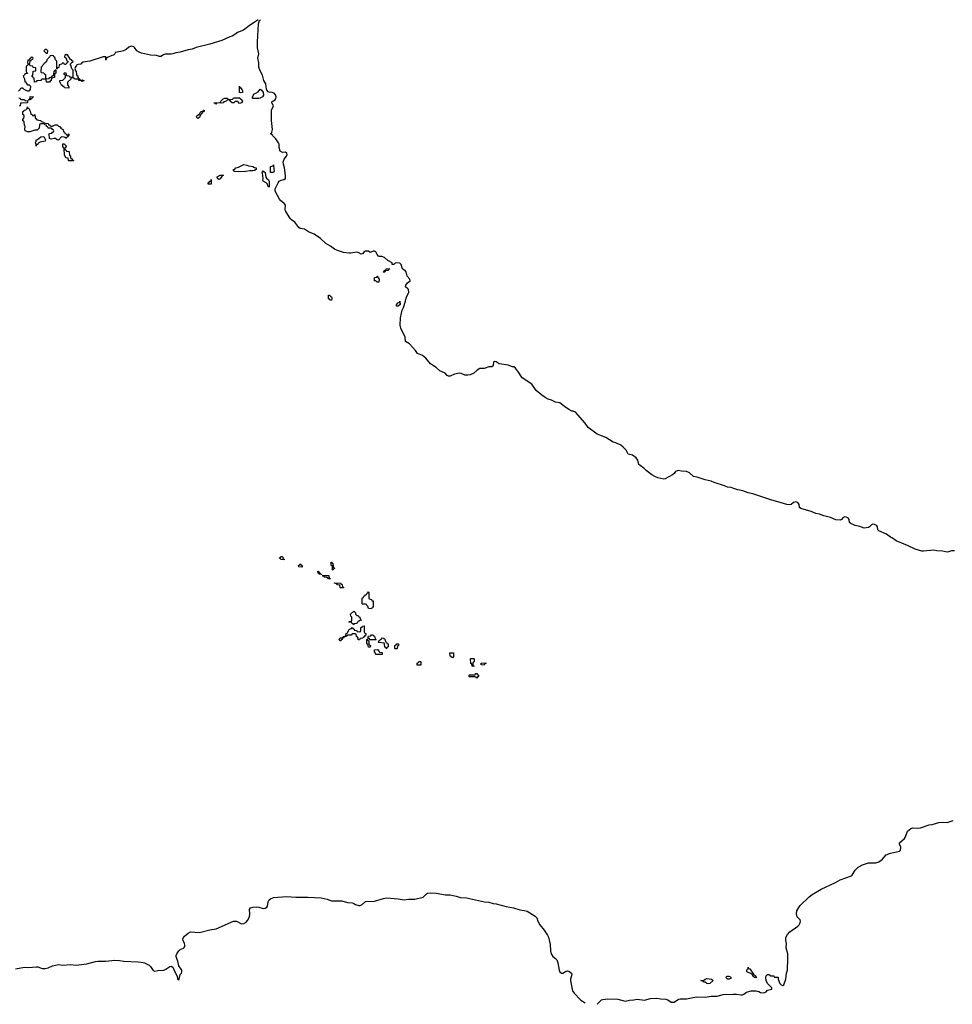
# Model space of a CAD drawing. Header units: inches. Extents: x 2718490 to 2828976, y 856982 to 957410.
# Tile 42 of 63: x 2780387 to 2792960, y 860350 to 873630. Entities that reach past the tile are written whole.
import ezdxf

# ---------------------------------------------------------------- set-up
doc = ezdxf.new("R2010")
doc.units = ezdxf.units.IN
doc.header["$MEASUREMENT"] = 0
for name, color, linetype in [('C7886', 7, 'Continuous'), ('C7887', 7, 'Continuous'), ('C7896', 7, 'Continuous')]:
    doc.layers.add(name, color=color, linetype=linetype)

msp = doc.modelspace()

# ---------------------------------------------------------------- linework, layer by layer
at = {"layer": 'C7886', "color": 6}
for points in [[(2790000, 867312), (2789979, 867319), (2789930, 867327), (2789890, 867345), (2789750, 867386), (2789710, 867404), (2789630, 867422), (2789521, 867461), (2789470, 867470), (2789418, 867518), (2789376, 867536), (2789310, 867541), (2789270, 867550), (2789250, 867547), (2789226, 867534), (2789210, 867510), (2789188, 867490), (2789090, 867437), (2789070, 867435), (2789030, 867442), (2788990, 867452), (2788950, 867470), (2788911, 867490), (2788833, 867550), (2788802, 867582), (2788750, 867615), (2788736, 867630), (2788719, 867690), (2788700, 867720), (2788650, 867755), (2788592, 867772), (2788563, 867823), (2788524, 867864), (2788490, 867893), (2788424, 867924), (2788390, 867933), (2788290, 867995), (2788170, 868040), (2788052, 868130), (2788010, 868190), (2787878, 868338), (2787850, 868350), (2787830, 868352), (2787790, 868372), (2787730, 868412), (2787670, 868461), (2787610, 868471), (2787557, 868497), (2787510, 868514), (2787470, 868535), (2787426, 868566), (2787350, 868630), (2787290, 868715), (2787159, 868799), (2787110, 868877), (2787069, 868930), (2787050, 868946), (2787030, 868947), (2786970, 868972), (2786850, 868987), (2786810, 869014), (2786790, 869018), (2786775, 869010), (2786770, 868970), (2786763, 868957), (2786751, 868950), (2786710, 868946), (2786650, 868927), (2786590, 868925), (2786556, 868904), (2786510, 868863), (2786460, 868840), (2786430, 868834), (2786390, 868837), (2786338, 868858), (2786310, 868862), (2786250, 868848), (2786190, 868823), (2786170, 868824), (2786151, 868831), (2786122, 868862), (2786050, 868896), (2786000, 868940), (2785950, 868970), (2785926, 868990), (2785863, 869063), (2785819, 869099), (2785752, 869130), (2785724, 869170), (2785640, 869260), (2785589, 869290), (2785582, 869350), (2785523, 869470), (2785518, 869510), (2785520, 869610), (2785536, 869670), (2785541, 869710), (2785562, 869750), (2785590, 869832), (2785601, 869890), (2785632, 869950), (2785629, 869989), (2785618, 870000)], [(2780329, 860830), (2780450, 860850), (2780510, 860848), (2780610, 860857), (2780630, 860855), (2780690, 860835), (2780730, 860834), (2780770, 860842), (2780830, 860870), (2780910, 860885), (2780970, 860879), (2781070, 860888), (2781150, 860879), (2781290, 860895), (2781410, 860927), (2781438, 860930), (2781547, 860933), (2781670, 860944), (2781730, 860943), (2781790, 860932), (2781984, 860924), (2782050, 860916), (2782070, 860910), (2782130, 860878), (2782150, 860860), (2782187, 860807), (2782210, 860799), (2782250, 860808), (2782330, 860812), (2782356, 860823), (2782410, 860860), (2782430, 860866), (2782452, 860852), (2782477, 860790), (2782508, 860730), (2782513, 860693), (2782530, 860682), (2782538, 860690), (2782539, 860710), (2782552, 860750), (2782568, 860772), (2782574, 860790), (2782572, 860810), (2782530, 860870), (2782520, 860930), (2782497, 860990), (2782497, 861010), (2782505, 861030), (2782533, 861070), (2782550, 861087), (2782594, 861106), (2782605, 861115), (2782611, 861129), (2782614, 861150), (2782610, 861170), (2782590, 861210), (2782587, 861230), (2782594, 861250), (2782610, 861269), (2782659, 861310), (2782690, 861326), (2782810, 861319), (2782950, 861355), (2783034, 861366), (2783270, 861470), (2783311, 861470), (2783376, 861436), (2783410, 861438), (2783441, 861459), (2783459, 861481), (2783485, 861530), (2783489, 861570), (2783487, 861630), (2783500, 861650), (2783530, 861661), (2783575, 861665), (2783610, 861662), (2783670, 861644), (2783694, 861646), (2783718, 861662), (2783727, 861673), (2783735, 861730), (2783750, 861758), (2783770, 861773), (2783810, 861789), (2783990, 861802), (2784110, 861796), (2784270, 861797), (2784450, 861784), (2784531, 861770), (2784590, 861744), (2784730, 861744), (2784805, 861725), (2784870, 861717), (2784890, 861710), (2784914, 861694), (2784957, 861683), (2784976, 861684), (2785004, 861696), (2785050, 861736), (2785170, 861741), (2785290, 861776), (2785330, 861784), (2785487, 861773), (2785570, 861761), (2785630, 861770), (2785714, 861766), (2785825, 861795), (2785870, 861842), (2785883, 861850), (2785930, 861855), (2786002, 861850), (2786127, 861827), (2786190, 861826), (2786270, 861810), (2786330, 861790), (2786410, 861787), (2786653, 861733), (2786710, 861726), (2786770, 861710), (2786810, 861707), (2786947, 861667), (2787046, 861650), (2787130, 861625), (2787190, 861617), (2787230, 861605), (2787338, 861538), (2787357, 861517), (2787374, 861470), (2787401, 861421), (2787457, 861350), (2787504, 861284), (2787516, 861256), (2787537, 861157), (2787544, 861070), (2787553, 861030), (2787574, 860994), (2787610, 860970), (2787630, 860950), (2787644, 860910), (2787659, 860810), (2787667, 860787), (2787690, 860770), (2787710, 860770), (2787746, 860794), (2787770, 860801), (2787790, 860798), (2787824, 860770), (2787829, 860750), (2787813, 860690), (2787814, 860670), (2787833, 860550), (2787840, 860530), (2787860, 860500), (2787950, 860408), (2788010, 860370)], [(2788174, 860350), (2788231, 860409), (2788250, 860416), (2788310, 860426), (2788450, 860419), (2788550, 860392), (2788610, 860408), (2788668, 860412), (2788710, 860421), (2788810, 860408), (2788892, 860428), (2788970, 860432), (2789030, 860422), (2789098, 860418), (2789125, 860410), (2789170, 860381), (2789210, 860381), (2789270, 860420), (2789290, 860426), (2789378, 860422), (2789510, 860450), (2789630, 860448), (2789710, 860461), (2789790, 860460), (2789870, 860482), (2789910, 860489), (2789970, 860484), (2790000, 860485)]]:
    msp.add_lwpolyline(points, dxfattribs=at)
for points in [[(2784570, 869846), (2784562, 869862), (2784550, 869866), (2784550, 869914), (2784570, 869914), (2784578, 869898), (2784592, 869892), (2784594, 869870), (2784590, 869848)], [(2785470, 869766), (2785466, 869770), (2785466, 869790), (2785469, 869791), (2785486, 869810), (2785506, 869814), (2785510, 869832), (2785514, 869790), (2785490, 869768)], [(2783950, 866346), (2783908, 866348), (2783902, 866362), (2783890, 866366), (2783888, 866372), (2783902, 866378), (2783906, 866390), (2783931, 866391), (2783938, 866358), (2783953, 866353)], [(2784190, 866246), (2784149, 866250), (2784146, 866270), (2784162, 866278), (2784168, 866292), (2784174, 866290), (2784178, 866278), (2784194, 866270), (2784194, 866250)], [(2784610, 866206), (2784606, 866210), (2784606, 866250), (2784602, 866262), (2784590, 866266), (2784587, 866273), (2784586, 866314), (2784590, 866314), (2784598, 866298), (2784610, 866294), (2784618, 866238), (2784634, 866230), (2784618, 866222)], [(2784450, 866146), (2784426, 866150), (2784422, 866162), (2784410, 866166), (2784407, 866193), (2784414, 866190), (2784418, 866178), (2784434, 866170), (2784438, 866158), (2784454, 866150), (2784454, 866146)], [(2784570, 866086), (2784549, 866089), (2784542, 866102), (2784527, 866107), (2784490, 866109), (2784486, 866126), (2784474, 866126), (2784466, 866134), (2784550, 866134), (2784554, 866130), (2784558, 866098), (2784573, 866093)], [(2784710, 865966), (2784706, 865970), (2784702, 866002), (2784670, 866008), (2784662, 866022), (2784630, 866028), (2784627, 866033), (2784714, 866030), (2784718, 866018), (2784732, 866012), (2784738, 865978), (2784750, 865974), (2784754, 865970), (2784750, 865968)], [(2785130, 865686), (2785090, 865688), (2785082, 865722), (2785070, 865726), (2785062, 865742), (2785050, 865746), (2785010, 865746), (2785006, 865750), (2785006, 865830), (2785022, 865838), (2785027, 865853), (2785042, 865858), (2785047, 865873), (2785062, 865878), (2785070, 865894), (2785082, 865898), (2785090, 865914), (2785094, 865910), (2785093, 865833), (2785098, 865818), (2785130, 865812), (2785134, 865794), (2785152, 865790), (2785150, 865706), (2785138, 865702)], [(2784890, 865466), (2784882, 865482), (2784867, 865487), (2784862, 865502), (2784830, 865506), (2784826, 865510), (2784830, 865514), (2784862, 865518), (2784866, 865530), (2784866, 865570), (2784850, 865586), (2784848, 865610), (2784890, 865652), (2784914, 865630), (2784914, 865610), (2784930, 865594), (2784952, 865592), (2784958, 865578), (2784973, 865573), (2784978, 865538), (2784994, 865530), (2784958, 865522), (2784954, 865510), (2784938, 865502), (2784930, 865486), (2784898, 865482)], [(2784950, 865266), (2784948, 865288), (2784942, 865302), (2784928, 865310), (2784922, 865342), (2784910, 865346), (2784870, 865346), (2784854, 865330), (2784812, 865328), (2784798, 865322), (2784794, 865310), (2784758, 865302), (2784754, 865290), (2784734, 865286), (2784732, 865270), (2784717, 865263), (2784710, 865249), (2784688, 865270), (2784710, 865291), (2784728, 865292), (2784742, 865298), (2784746, 865310), (2784782, 865318), (2784788, 865350), (2784802, 865358), (2784826, 865394), (2784830, 865411), (2784848, 865412), (2784862, 865418), (2784870, 865434), (2784878, 865418), (2784894, 865410), (2784898, 865398), (2784932, 865392), (2784938, 865378), (2784970, 865374), (2784982, 865378), (2784986, 865390), (2784987, 865433), (2785002, 865438), (2785008, 865452), (2785033, 865453), (2785033, 865373), (2785038, 865358), (2785054, 865350), (2785054, 865330), (2785038, 865322), (2785033, 865307), (2785018, 865302), (2785013, 865287), (2784978, 865282), (2784970, 865266)], [(2785106, 865266), (2785102, 865282), (2785086, 865286), (2785086, 865310), (2785090, 865314), (2785122, 865318), (2785130, 865334), (2785150, 865334), (2785158, 865318), (2785170, 865314), (2785178, 865278), (2785190, 865274), (2785194, 865270), (2785190, 865266)], [(2785088, 865168), (2785082, 865202), (2785066, 865210), (2785066, 865270), (2785070, 865274), (2785074, 865274), (2785078, 865258), (2785094, 865254), (2785094, 865210), (2785098, 865198), (2785114, 865190), (2785110, 865168)], [(2785330, 865146), (2785322, 865162), (2785308, 865168), (2785307, 865207), (2785302, 865222), (2785226, 865230), (2785227, 865253), (2785242, 865258), (2785246, 865270), (2785266, 865274), (2785270, 865292), (2785294, 865290), (2785298, 865278), (2785310, 865274), (2785318, 865238), (2785330, 865234), (2785338, 865218), (2785354, 865210), (2785354, 865170), (2785338, 865162)], [(2785450, 865146), (2785446, 865150), (2785446, 865190), (2785462, 865198), (2785469, 865211), (2785490, 865212), (2785494, 865210), (2785494, 865190), (2785478, 865182), (2785474, 865150), (2785470, 865146)], [(2785190, 865068), (2785185, 865085), (2785170, 865106), (2785169, 865131), (2785210, 865134), (2785234, 865110), (2785238, 865098), (2785273, 865093), (2785274, 865070), (2785270, 865069)], [(2786230, 865028), (2786208, 865028), (2786202, 865042), (2786190, 865046), (2786186, 865090), (2786234, 865090), (2786234, 865030)], [(2785746, 864926), (2785746, 864950), (2785762, 864958), (2785770, 864974), (2785790, 864974), (2785794, 864970), (2785794, 864930), (2785790, 864926)], [(2786510, 864906), (2786489, 864909), (2786482, 864942), (2786468, 864948), (2786466, 865010), (2786470, 865014), (2786510, 865014), (2786514, 865010), (2786514, 864970), (2786498, 864962), (2786494, 864950), (2786498, 864918), (2786510, 864914), (2786514, 864910)], [(2786650, 864926), (2786610, 864928), (2786607, 864953), (2786670, 864954), (2786670, 864946), (2786658, 864942)], [(2786550, 864748), (2786542, 864762), (2786528, 864768), (2786450, 864766), (2786446, 864770), (2786448, 864790), (2786450, 864794), (2786526, 864794), (2786530, 864814), (2786550, 864814), (2786558, 864798), (2786574, 864790), (2786574, 864770), (2786558, 864762)], [(2789670, 860626), (2789650, 860629), (2789630, 860649), (2789606, 860650), (2789602, 860662), (2789568, 860670), (2789607, 860673), (2789626, 860690), (2789650, 860696), (2789714, 860690), (2789734, 860670), (2789690, 860629)], [(2789950, 860689), (2789928, 860690), (2789910, 860708), (2789916, 860724), (2789926, 860730), (2789949, 860731), (2789970, 860722), (2789978, 860710), (2789970, 860698)]]:
    msp.add_lwpolyline(points, close=True, dxfattribs=at)
at = {"layer": 'C7887', "color": 6}
for points in [[(2783601, 873630), (2783548, 873590), (2783498, 873562), (2783403, 873490), (2783324, 873456), (2783288, 873430), (2783250, 873410), (2783220, 873400), (2783110, 873349), (2782950, 873300), (2782765, 873255), (2782710, 873233), (2782657, 873223), (2782550, 873190), (2782490, 873185), (2782450, 873168), (2782430, 873165), (2782350, 873163), (2782325, 873155), (2782290, 873135), (2782270, 873134), (2782230, 873147), (2782150, 873150), (2782030, 873178), (2781998, 873190), (2781968, 873208), (2781936, 873256), (2781925, 873265), (2781890, 873271), (2781859, 873261), (2781820, 873230), (2781784, 873210), (2781750, 873199), (2781673, 873187), (2781671, 873170), (2781652, 873150), (2781630, 873149), (2781570, 873118), (2781562, 873118), (2781552, 873108), (2781550, 873086), (2781547, 873127), (2781510, 873129), (2781333, 873070), (2781244, 873056), (2781218, 873042), (2781212, 873028), (2781173, 873027), (2781158, 873022), (2781154, 873010), (2781133, 872987), (2781132, 872970), (2781138, 872938), (2781150, 872934), (2781153, 872893), (2781158, 872878), (2781170, 872874), (2781172, 872852), (2781178, 872838), (2781190, 872834), (2781198, 872818), (2781210, 872814), (2781230, 872818), (2781251, 872811), (2781250, 872806), (2781230, 872798), (2781208, 872808), (2781186, 872810), (2781182, 872822), (2781167, 872827), (2781126, 872830), (2781122, 872842), (2781110, 872846), (2781078, 872842), (2781074, 872830), (2781033, 872787), (2781033, 872753), (2781038, 872738), (2781051, 872730), (2781051, 872710), (2781047, 872707), (2780990, 872709), (2780988, 872728), (2780970, 872729), (2780964, 872744), (2780950, 872749), (2780929, 872791), (2780929, 872811), (2780970, 872814), (2781006, 872850), (2781002, 872882), (2780988, 872890), (2780986, 872910), (2780990, 872914), (2781010, 872912), (2781018, 872878), (2781052, 872872), (2781058, 872858), (2781090, 872854), (2781102, 872858), (2781106, 872870), (2781106, 872950), (2781090, 872966), (2781075, 873015), (2781066, 873030), (2781090, 873054), (2781102, 873058), (2781106, 873070), (2781095, 873075), (2781086, 873090), (2781073, 873093), (2781030, 873154), (2781016, 873156), (2781010, 873166), (2780994, 873150), (2780992, 873130), (2781011, 873111), (2781018, 873078), (2781034, 873070), (2781033, 873047), (2781018, 873042), (2781010, 873026), (2780990, 873026), (2780982, 873042), (2780970, 873046), (2780952, 873028), (2780918, 873022), (2780913, 872987), (2780898, 872982), (2780893, 872967), (2780886, 872966), (2780886, 873070), (2780868, 873090), (2780862, 873122), (2780848, 873128), (2780842, 873142), (2780810, 873146), (2780798, 873142), (2780790, 873126), (2780778, 873122), (2780774, 873110), (2780753, 873087), (2780750, 873066), (2780738, 873062), (2780734, 873050), (2780718, 873042), (2780714, 873030), (2780674, 872990), (2780673, 872933), (2780678, 872918), (2780712, 872912), (2780718, 872898), (2780734, 872890), (2780734, 872850), (2780738, 872838), (2780750, 872834), (2780782, 872838), (2780788, 872852), (2780822, 872858), (2780828, 872872), (2780842, 872878), (2780847, 872893), (2780850, 872934), (2780862, 872938), (2780867, 872953), (2780874, 872954), (2780872, 872908), (2780858, 872902), (2780854, 872890), (2780854, 872850), (2780818, 872842), (2780812, 872828), (2780811, 872810), (2780798, 872802), (2780790, 872789), (2780750, 872786), (2780742, 872822), (2780730, 872826), (2780690, 872826), (2780678, 872822), (2780674, 872810), (2780614, 872806), (2780612, 872790), (2780587, 872787), (2780582, 872842), (2780570, 872846), (2780562, 872862), (2780546, 872870), (2780562, 872878), (2780570, 872934), (2780602, 872938), (2780606, 872950), (2780602, 872982), (2780570, 872986), (2780562, 873002), (2780530, 873006), (2780522, 873022), (2780510, 873026), (2780498, 873022), (2780494, 873010), (2780478, 873002), (2780474, 872990), (2780474, 872930), (2780478, 872918), (2780494, 872910), (2780490, 872906), (2780458, 872902), (2780454, 872890), (2780434, 872870), (2780451, 872831), (2780454, 872794), (2780470, 872792), (2780472, 872772), (2780492, 872752), (2780514, 872750), (2780532, 872732), (2780530, 872688), (2780510, 872666), (2780493, 872667), (2780446, 872690), (2780430, 872706), (2780410, 872706), (2780398, 872702), (2780394, 872690), (2780370, 872666)], [(2785618, 870000), (2785590, 870028), (2785593, 870050), (2785617, 870083), (2785649, 870110), (2785645, 870130), (2785610, 870169), (2785595, 870230), (2785585, 870245), (2785570, 870250), (2785549, 870270), (2785529, 870330), (2785510, 870344), (2785451, 870349), (2785430, 870326), (2785410, 870326), (2785408, 870350), (2785350, 870384), (2785304, 870424), (2785270, 870437), (2785237, 870437), (2785222, 870442), (2785204, 870464), (2785190, 870497), (2785170, 870509), (2785150, 870506), (2785110, 870489), (2785087, 870507), (2785050, 870510), (2785027, 870493), (2785010, 870473), (2784991, 870469), (2784951, 870491), (2784930, 870496), (2784850, 870480), (2784830, 870480), (2784750, 870492), (2784670, 870516), (2784630, 870536), (2784576, 870576), (2784516, 870610), (2784440, 870680), (2784358, 870738), (2784282, 870770), (2784226, 870806), (2784170, 870815), (2784150, 870826), (2784097, 870897), (2784052, 870930), (2784034, 870950), (2783970, 871050), (2783966, 871070), (2783969, 871130), (2783953, 871153), (2783905, 871190), (2783889, 871210), (2783836, 871310), (2783830, 871330), (2783829, 871350), (2783845, 871375), (2783870, 871430), (2783887, 871450), (2783910, 871464), (2783947, 871473), (2783968, 871490), (2783970, 871530), (2783958, 871630), (2783942, 871682), (2783938, 871710), (2783954, 871750), (2783985, 871790), (2783993, 871810), (2783989, 871830), (2783970, 871842), (2783930, 871839), (2783898, 871858), (2783886, 871906), (2783883, 871950), (2783874, 871970), (2783841, 872021), (2783795, 872070), (2783790, 872082), (2783768, 872090), (2783780, 872100), (2783787, 872113), (2783793, 872150), (2783780, 872270), (2783783, 872410), (2783809, 872470), (2783787, 872510), (2783790, 872530), (2783810, 872536), (2783829, 872551), (2783842, 872570), (2783844, 872590), (2783837, 872617), (2783818, 872638), (2783790, 872650), (2783752, 872652), (2783738, 872658), (2783720, 872680), (2783714, 872694), (2783704, 872764), (2783679, 872810), (2783662, 872882), (2783630, 872940), (2783611, 872990), (2783609, 873050), (2783599, 873110), (2783610, 873170), (2783594, 873250), (2783591, 873330), (2783607, 873573), (2783613, 873607), (2783621, 873619), (2783633, 873627)], [(2780374, 872574), (2780394, 872570), (2780398, 872558), (2780413, 872553), (2780450, 872552), (2780458, 872538), (2780494, 872534), (2780492, 872508), (2780410, 872506), (2780398, 872502), (2780392, 872468), (2780378, 872462)]]:
    msp.add_lwpolyline(points, dxfattribs=at)
for points in [[(2780750, 873226), (2780730, 873226), (2780714, 873210), (2780750, 873174), (2780762, 873178), (2780766, 873210)], [(2780550, 873126), (2780538, 873122), (2780534, 873106), (2780518, 873102), (2780514, 873086), (2780498, 873082), (2780494, 873050), (2780498, 873038), (2780510, 873034), (2780522, 873038), (2780526, 873074), (2780542, 873078), (2780546, 873094), (2780562, 873098), (2780566, 873110), (2780562, 873122)], [(2783370, 872642), (2783350, 872649), (2783350, 872734), (2783353, 872713), (2783370, 872711), (2783382, 872690), (2783390, 872670), (2783390, 872649)], [(2783610, 872568), (2783529, 872569), (2783526, 872570), (2783526, 872590), (2783548, 872630), (2783570, 872638), (2783601, 872659), (2783630, 872691), (2783644, 872684), (2783671, 872651), (2783674, 872610), (2783658, 872590), (2783630, 872573)], [(2780506, 872546), (2780510, 872554), (2780522, 872558), (2780530, 872594), (2780574, 872590), (2780558, 872582), (2780554, 872570), (2780538, 872562), (2780530, 872548)], [(2783350, 872498), (2783327, 872527), (2783293, 872527), (2783274, 872510), (2783251, 872509), (2783226, 872530), (2783222, 872542), (2783190, 872548), (2783172, 872530), (2783140, 872520), (2783130, 872509), (2783103, 872503), (2783093, 872507), (2783050, 872506), (2783038, 872502), (2783030, 872489), (2783022, 872502), (2783006, 872510), (2783088, 872512), (2783098, 872530), (2783130, 872562), (2783152, 872572), (2783190, 872571), (2783194, 872554), (2783230, 872552), (2783262, 872558), (2783270, 872574), (2783350, 872574), (2783384, 872544), (2783391, 872530), (2783378, 872510)], [(2780570, 872334), (2780582, 872338), (2780588, 872352), (2780592, 872350), (2780593, 872313), (2780598, 872298), (2780610, 872294), (2780618, 872278), (2780670, 872272), (2780678, 872258), (2780692, 872252), (2780714, 872250), (2780718, 872238), (2780733, 872233), (2780770, 872231), (2780773, 872213), (2780794, 872210), (2780798, 872198), (2780813, 872193), (2780830, 872192), (2780866, 872210), (2780894, 872210), (2780912, 872192), (2780930, 872191), (2780933, 872173), (2780952, 872170), (2780954, 872154), (2780972, 872150), (2780978, 872118), (2780990, 872114), (2780994, 872094), (2781012, 872092), (2781018, 872078), (2781030, 872074), (2781042, 872078), (2781046, 872090), (2781051, 872090), (2781050, 872066), (2781038, 872062), (2781034, 872050), (2781018, 872042), (2781014, 872030), (2781010, 872028), (2781002, 872042), (2780987, 872047), (2780950, 872048), (2780910, 872006), (2780890, 872008), (2780870, 872028), (2780850, 872028), (2780810, 872018), (2780789, 872029), (2780786, 872090), (2780790, 872094), (2780822, 872098), (2780827, 872113), (2780842, 872118), (2780846, 872130), (2780842, 872142), (2780827, 872147), (2780822, 872162), (2780810, 872166), (2780770, 872166), (2780766, 872186), (2780749, 872189), (2780746, 872206), (2780726, 872210), (2780722, 872222), (2780707, 872227), (2780673, 872227), (2780658, 872222), (2780653, 872207), (2780650, 872166), (2780620, 872140), (2780590, 872138), (2780523, 872117), (2780490, 872117), (2780462, 872130), (2780455, 872150), (2780462, 872190), (2780450, 872208), (2780448, 872248), (2780442, 872262), (2780430, 872266), (2780429, 872271), (2780429, 872291), (2780442, 872298), (2780446, 872330), (2780442, 872342), (2780428, 872350), (2780427, 872393), (2780442, 872398), (2780449, 872411), (2780468, 872412), (2780486, 872430), (2780490, 872454), (2780498, 872438), (2780510, 872434), (2780530, 872394), (2780538, 872358), (2780550, 872354), (2780558, 872338)], [(2782790, 872297), (2782774, 872310), (2782769, 872330), (2782816, 872364), (2782830, 872391), (2782848, 872392), (2782862, 872398), (2782866, 872410), (2782874, 872410), (2782872, 872390), (2782852, 872388), (2782851, 872370), (2782836, 872364), (2782830, 872349), (2782818, 872342), (2782810, 872309)], [(2780610, 871926), (2780608, 871948), (2780598, 871970), (2780609, 871991), (2780609, 872011), (2780628, 872012), (2780670, 872052), (2780710, 872054), (2780734, 872010), (2780731, 871990), (2780661, 871979), (2780637, 871963), (2780630, 871948), (2780614, 871946)], [(2781050, 871726), (2781046, 871730), (2781042, 871762), (2781010, 871766), (2780990, 871806), (2780986, 871890), (2780982, 871902), (2780969, 871909), (2780966, 871950), (2780970, 871954), (2780990, 871954), (2780998, 871938), (2781010, 871934), (2781012, 871910), (2780998, 871902), (2780994, 871890), (2780998, 871878), (2781012, 871872), (2781018, 871858), (2781052, 871850), (2781058, 871798), (2781070, 871794), (2781072, 871772), (2781078, 871758), (2781090, 871754), (2781098, 871738), (2781112, 871732), (2781110, 871728)], [(2783330, 871580), (2783284, 871584), (2783268, 871590), (2783270, 871610), (2783285, 871615), (2783302, 871630), (2783338, 871642), (2783410, 871677), (2783451, 871670), (2783470, 871659), (2783532, 871650), (2783550, 871638), (2783574, 871630), (2783574, 871610), (2783550, 871595), (2783530, 871590), (2783490, 871590), (2783430, 871581)], [(2783750, 871369), (2783742, 871382), (2783730, 871386), (2783726, 871410), (2783709, 871429), (2783668, 871450), (2783663, 871463), (2783669, 871490), (2783666, 871526), (2783658, 871558), (2783649, 871571), (2783662, 871578), (2783670, 871592), (2783678, 871578), (2783694, 871570), (2783704, 871504), (2783712, 871492), (2783742, 871470), (2783750, 871454)], [(2783810, 871569), (2783766, 871570), (2783766, 871650), (2783802, 871658), (2783810, 871672), (2783812, 871610), (2783818, 871590)], [(2782970, 871410), (2782926, 871410), (2782926, 871430), (2782942, 871438), (2782950, 871451), (2782967, 871453), (2782970, 871474)], [(2783070, 871475), (2783055, 871490), (2783049, 871510), (2783091, 871531), (2783115, 871535), (2783133, 871533), (2783118, 871522), (2783090, 871484)], [(2785290, 870226), (2785288, 870230), (2785302, 870238), (2785306, 870250), (2785326, 870254), (2785328, 870270), (2785370, 870274), (2785370, 870266), (2785358, 870262), (2785350, 870246), (2785318, 870242), (2785310, 870226)], [(2785230, 870088), (2785206, 870090), (2785187, 870107), (2785169, 870109), (2785168, 870152), (2785202, 870158), (2785206, 870170), (2785211, 870171), (2785213, 870153), (2785231, 870130)]]:
    msp.add_lwpolyline(points, close=True, dxfattribs=at)
at = {"layer": 'C7896', "color": 6}
for points in [[(2792990, 866465), (2792950, 866464), (2792910, 866451), (2792890, 866450), (2792830, 866460), (2792750, 866465), (2792710, 866475), (2792570, 866461), (2792550, 866462), (2792461, 866490), (2792358, 866538), (2792203, 866603), (2792156, 866636), (2792128, 866650), (2792073, 866693), (2791970, 866738), (2791954, 866750), (2791950, 866790), (2791942, 866802), (2791930, 866814), (2791910, 866822), (2791890, 866825), (2791870, 866818), (2791844, 866790), (2791830, 866782), (2791770, 866773), (2791715, 866795), (2791650, 866810), (2791590, 866836), (2791575, 866850), (2791568, 866890), (2791562, 866902), (2791552, 866912), (2791530, 866922), (2791510, 866925), (2791490, 866917), (2791466, 866890), (2791450, 866880), (2791390, 866885), (2791317, 866917), (2791230, 866939), (2791170, 866962), (2791121, 866970), (2791055, 866995), (2790916, 867036), (2790902, 867050), (2790895, 867090), (2790886, 867106), (2790876, 867116), (2790850, 867128), (2790820, 867120), (2790787, 867090), (2790770, 867086), (2790730, 867090), (2790640, 867120), (2790527, 867150), (2790273, 867233), (2790210, 867247), (2790136, 867276), (2790070, 867288), (2790000, 867312)], [(2790000, 860485), (2790050, 860488), (2790110, 860478), (2790130, 860479), (2790150, 860487), (2790186, 860514), (2790250, 860530), (2790314, 860530), (2790350, 860524), (2790374, 860510), (2790410, 860505), (2790432, 860508), (2790450, 860516), (2790470, 860541), (2790527, 860553), (2790528, 860570), (2790470, 860629), (2790449, 860670), (2790446, 860710), (2790450, 860734), (2790470, 860752), (2790494, 860750), (2790498, 860738), (2790510, 860734), (2790552, 860732), (2790558, 860718), (2790570, 860714), (2790610, 860714), (2790614, 860710), (2790614, 860690), (2790636, 860630), (2790651, 860611), (2790676, 860604), (2790690, 860611), (2790714, 860690), (2790724, 860770), (2790736, 860810), (2790736, 860870), (2790744, 860910), (2790741, 861030), (2790721, 861110), (2790724, 861170), (2790716, 861210), (2790717, 861250), (2790737, 861290), (2790770, 861328), (2790878, 861402), (2790896, 861424), (2790909, 861450), (2790913, 861470), (2790908, 861488), (2790867, 861530), (2790858, 861570), (2790866, 861610), (2790890, 861656), (2790910, 861684), (2791030, 861799), (2791070, 861830), (2791190, 861905), (2791386, 861994), (2791450, 862029), (2791599, 862081), (2791610, 862090), (2791650, 862160), (2791690, 862198), (2791750, 862230), (2791830, 862257), (2791930, 862260), (2791970, 862270), (2792015, 862305), (2792070, 862367), (2792128, 862388), (2792250, 862415), (2792260, 862430), (2792265, 862470), (2792249, 862510), (2792249, 862530), (2792314, 862586), (2792328, 862610), (2792355, 862685), (2792400, 862720), (2792430, 862730), (2792490, 862724), (2792530, 862729), (2792650, 862769), (2792690, 862775), (2792780, 862800), (2792830, 862805), (2792890, 862803), (2792970, 862827)]]:
    msp.add_lwpolyline(points, dxfattribs=at)
msp.add_lwpolyline([(2790310, 860707), (2790289, 860710), (2790283, 860723), (2790270, 860730), (2790266, 860746), (2790246, 860766), (2790189, 860790), (2790190, 860814), (2790208, 860832), (2790210, 860851), (2790213, 860833), (2790231, 860830), (2790278, 860758), (2790311, 860730), (2790322, 860710)], close=True, dxfattribs=at)

doc.saveas('drawing.dxf')
